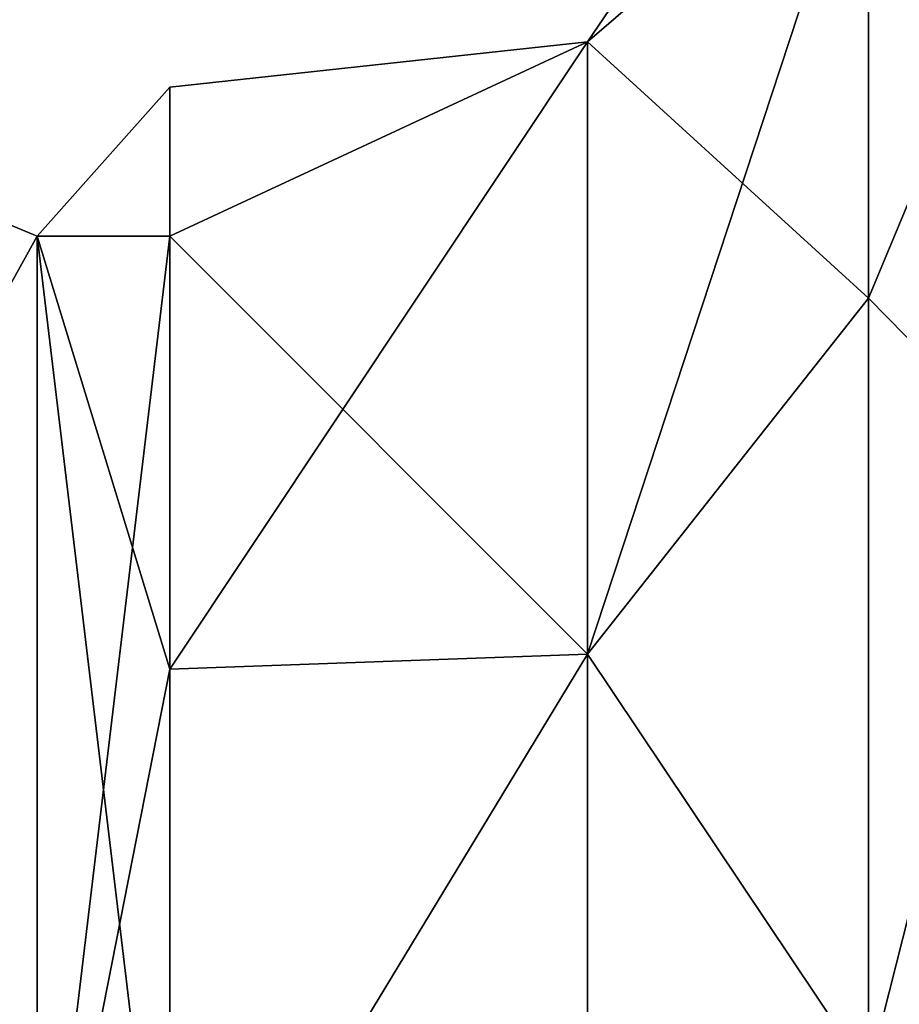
# Model space of a CAD drawing. Header units: millimetres. Extents: x -83 to 0, y -130 to 130.
# Tile 55 of 84: x -78.57 to -75.1, y 48.39 to 52.27. Entities that reach past the tile are written whole.
import ezdxf

# ---------------------------------------------------------------- set-up
doc = ezdxf.new("R2010")
doc.units = ezdxf.units.MM
doc.header["$LTSCALE"] = 65.185185
for name, color, linetype in [('288', 7, 'CONTINUOUS'), ('291', 7, 'CONTINUOUS'), ('292', 7, 'CONTINUOUS'), ('296', 7, 'CONTINUOUS')]:
    doc.layers.add(name, color=color, linetype=linetype)

msp = doc.modelspace()

# ---------------------------------------------------------------- linework, layer by layer
at = {"layer": '288', "linetype": 'CONTINUOUS'}
for points in [[(-73.2602, 49.1684, 15.8802), (-73.2602, 55.8802, 9.1684), (-75.2261, 48.1149, 11.1692), (-73.2602, 49.1684, 15.8802)], [(-75.2261, 48.1149, 11.1692), (-73.2602, 55.8802, 9.1684), (-75.2261, 51.1692, 8.1149), (-75.2261, 48.1149, 11.1692)], [(-75.2261, 51.1692, 8.1149), (-73.2602, 55.8802, 9.1684), (-75.2261, 53.1302, 4.2663), (-75.2261, 51.1692, 8.1149)], [(-73.2602, 55.8802, -9.1684), (-73.2602, 49.1684, -15.8802), (-75.2261, 51.1692, -8.1149), (-73.2602, 55.8802, -9.1684)], [(-75.2261, 53.1302, -4.2663), (-73.2602, 55.8802, -9.1684), (-75.2261, 51.1692, -8.1149), (-75.2261, 53.1302, -4.2663)], [(-75.2261, 51.1692, -8.1149), (-73.2602, 49.1684, -15.8802), (-75.2261, 48.1149, -11.1692), (-75.2261, 51.1692, -8.1149)], [(-73.2602, 40, 18.3369), (-73.2602, 49.1684, 15.8802), (-75.2261, 40, 13.8059), (-73.2602, 40, 18.3369)], [(-75.2261, 40, 13.8059), (-73.2602, 49.1684, 15.8802), (-75.2261, 44.2663, 13.1302), (-75.2261, 40, 13.8059)], [(-75.2261, 44.2663, 13.1302), (-73.2602, 49.1684, 15.8802), (-75.2261, 48.1149, 11.1692), (-75.2261, 44.2663, 13.1302)], [(-73.2602, 49.1684, -15.8802), (-73.2602, 40, -18.3369), (-75.2261, 44.2663, -13.1302), (-73.2602, 49.1684, -15.8802)], [(-75.2261, 48.1149, -11.1692), (-73.2602, 49.1684, -15.8802), (-75.2261, 44.2663, -13.1302), (-75.2261, 48.1149, -11.1692)]]:
    msp.add_3dface(points, dxfattribs=at)
at = {"layer": '291', "linetype": 'CONTINUOUS'}
for points in [[(-77.9782, 51.4127, -3.7082), (-78.5, 51.4127, 3.7082), (-77.9782, 52), (-77.9782, 51.4127, -3.7082)], [(-77.9782, 52), (-78.5, 51.4127, 3.7082), (-77.9782, 51.4127, 3.7082), (-77.9782, 52)], [(-78.5, 51.4127, 3.7082), (-78.5, 47.0534, 9.7082), (-77.9782, 51.4127, 3.7082), (-78.5, 51.4127, 3.7082)], [(-77.9782, 51.4127, 3.7082), (-78.5, 47.0534, 9.7082), (-77.9782, 49.7082, 7.0534), (-77.9782, 51.4127, 3.7082)], [(-78.5, 51.4127, -3.7082), (-78.5, 51.4127, 3.7082), (-77.9782, 51.4127, -3.7082), (-78.5, 51.4127, -3.7082)], [(-78.5, 47.0534, -9.7082), (-78.5, 51.4127, -3.7082), (-77.9782, 47.0534, -9.7082), (-78.5, 47.0534, -9.7082)], [(-77.9782, 47.0534, -9.7082), (-78.5, 51.4127, -3.7082), (-77.9782, 49.7082, -7.0534), (-77.9782, 47.0534, -9.7082)], [(-77.9782, 49.7082, -7.0534), (-78.5, 51.4127, -3.7082), (-77.9782, 51.4127, -3.7082), (-77.9782, 49.7082, -7.0534)], [(-77.9782, 49.7082, 7.0534), (-78.5, 47.0534, 9.7082), (-77.9782, 47.0534, 9.7082), (-77.9782, 49.7082, 7.0534)]]:
    msp.add_3dface(points, dxfattribs=at)
at = {"layer": '292', "linetype": 'CONTINUOUS'}
for points in [[(-75.2261, 53.1302, 4.2663), (-75.2261, 53.8059), (-76.3323, 52.1786, 2.7797), (-75.2261, 53.1302, 4.2663)], [(-75.2261, 53.8059), (-75.2261, 53.1302, -4.2663), (-76.3323, 52.1786, -2.7797), (-75.2261, 53.8059)], [(-75.2261, 53.8059), (-76.3323, 52.1786, -2.7797), (-76.3323, 52.1786, 2.7797), (-75.2261, 53.8059)], [(-75.2261, 51.1692, 8.1149), (-75.2261, 53.1302, 4.2663), (-76.3323, 49.7665, 7.7885), (-75.2261, 51.1692, 8.1149)], [(-75.2261, 53.1302, 4.2663), (-76.3323, 52.1786, 2.7797), (-76.3323, 49.7665, 7.7885), (-75.2261, 53.1302, 4.2663)], [(-75.2261, 53.1302, -4.2663), (-75.2261, 51.1692, -8.1149), (-76.3323, 52.1786, -2.7797), (-75.2261, 53.1302, -4.2663)], [(-77.9782, 51.4127, -3.7082), (-77.9782, 52), (-76.3323, 52.1786, -2.7797), (-77.9782, 51.4127, -3.7082)], [(-76.3323, 49.7665, -7.7885), (-77.9782, 51.4127, -3.7082), (-76.3323, 52.1786, -2.7797), (-76.3323, 49.7665, -7.7885)], [(-77.9782, 52), (-77.9782, 51.4127, 3.7082), (-76.3323, 52.1786, 2.7797), (-77.9782, 52)], [(-76.3323, 52.1786, -2.7797), (-77.9782, 52), (-76.3323, 52.1786, 2.7797), (-76.3323, 52.1786, -2.7797)], [(-77.9782, 51.4127, 3.7082), (-77.9782, 49.7082, 7.0534), (-76.3323, 52.1786, 2.7797), (-77.9782, 51.4127, 3.7082)], [(-76.3323, 52.1786, 2.7797), (-77.9782, 49.7082, 7.0534), (-76.3323, 49.7665, 7.7885), (-76.3323, 52.1786, 2.7797)], [(-75.2261, 51.1692, -8.1149), (-76.3323, 49.7665, -7.7885), (-76.3323, 52.1786, -2.7797), (-75.2261, 51.1692, -8.1149)], [(-77.9782, 49.7082, -7.0534), (-77.9782, 51.4127, -3.7082), (-76.3323, 49.7665, -7.7885), (-77.9782, 49.7082, -7.0534)], [(-75.2261, 48.1149, 11.1692), (-75.2261, 51.1692, 8.1149), (-76.3323, 49.7665, 7.7885), (-75.2261, 48.1149, 11.1692)], [(-75.2261, 51.1692, -8.1149), (-75.2261, 48.1149, -11.1692), (-76.3323, 49.7665, -7.7885), (-75.2261, 51.1692, -8.1149)], [(-77.9782, 47.0534, -9.7082), (-77.9782, 49.7082, -7.0534), (-76.3323, 49.7665, -7.7885), (-77.9782, 47.0534, -9.7082)], [(-76.3323, 45.42, -11.2547), (-77.9782, 47.0534, -9.7082), (-76.3323, 49.7665, -7.7885), (-76.3323, 45.42, -11.2547)], [(-77.9782, 49.7082, 7.0534), (-77.9782, 47.0534, 9.7082), (-76.3323, 49.7665, 7.7885), (-77.9782, 49.7082, 7.0534)], [(-76.3323, 49.7665, 7.7885), (-77.9782, 47.0534, 9.7082), (-76.3323, 45.42, 11.2547), (-76.3323, 49.7665, 7.7885)], [(-75.2261, 48.1149, 11.1692), (-76.3323, 49.7665, 7.7885), (-76.3323, 45.42, 11.2547), (-75.2261, 48.1149, 11.1692)], [(-75.2261, 48.1149, -11.1692), (-76.3323, 45.42, -11.2547), (-76.3323, 49.7665, -7.7885), (-75.2261, 48.1149, -11.1692)]]:
    msp.add_3dface(points, dxfattribs=at)
at = {"layer": '296', "linetype": 'CONTINUOUS'}
for points in [[(-78.5, 51.4127, 3.7082), (-78.5, 51.4127, -3.7082), (-79.2071, 51.7071), (-78.5, 51.4127, 3.7082)], [(-78.5, 51.4127, 3.7082), (-79.2071, 51.7071), (-79.2071, 50.1387, 5.8536), (-78.5, 51.4127, 3.7082)], [(-78.5, 51.4127, -3.7082), (-79.2071, 50.1387, -5.8536), (-79.2071, 51.7071), (-78.5, 51.4127, -3.7082)], [(-78.5, 47.0534, 9.7082), (-78.5, 51.4127, 3.7082), (-79.2071, 50.1387, 5.8536), (-78.5, 47.0534, 9.7082)], [(-78.5, 51.4127, -3.7082), (-78.5, 47.0534, -9.7082), (-79.2071, 50.1387, -5.8536), (-78.5, 51.4127, -3.7082)], [(-78.5, 47.0534, 9.7082), (-79.2071, 50.1387, 5.8536), (-79.2071, 45.8536, 10.1387), (-78.5, 47.0534, 9.7082)], [(-78.5, 47.0534, -9.7082), (-79.2071, 45.8536, -10.1387), (-79.2071, 50.1387, -5.8536), (-78.5, 47.0534, -9.7082)]]:
    msp.add_3dface(points, dxfattribs=at)

doc.saveas('drawing.dxf')
